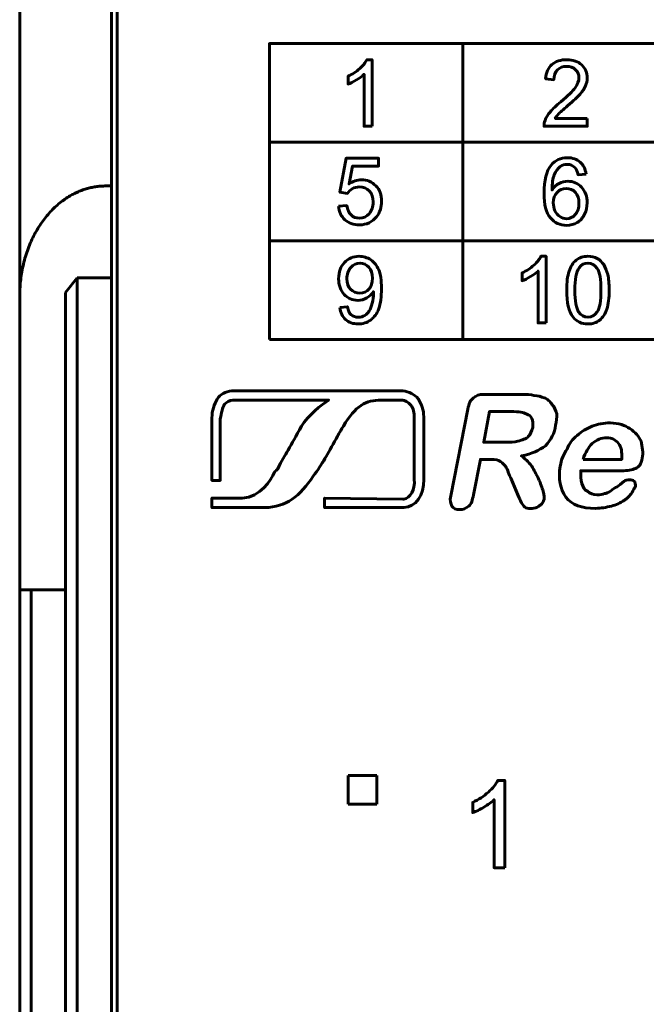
# Model space of a CAD drawing. Header units: millimetres. Extents: x -13 to 39, y -19 to 89.
# Tile 9 of 17: x -6 to 5, y 54 to 71. Entities that reach past the tile are written whole.
import ezdxf

# ---------------------------------------------------------------- set-up
doc = ezdxf.new("R2010")
doc.units = ezdxf.units.MM
for name, pattern in [('K5LT32781', [0]), ('K5LT32784', [0]), ('K5LT_BASIC', [0])]:
    doc.linetypes.add(name, pattern=pattern)

msp = doc.modelspace()

# ---------------------------------------------------------------- linework, layer by layer
at = {"color": 150, "linetype": 'K5LT32781', "lineweight": 60, "true_color": 0x0080ff}
for p, q in [((-4.661, 68.158), (-4.661, 73.038)), ((-6.261, 72.593), (-6.261, 66.238)), ((-4.561, 71.638), (-4.561, 49.238)), ((1.458, 70.638), (1.458, 65.484)), ((-1.91, 68.92), (11.989, 68.92)), ((-4.661, 68.158), (-4.761, 68.158)), ((-4.661, 68.158), (-4.661, 66.558)), ((-1.91, 67.202), (11.989, 67.202)), ((-5.461, 66.302), (-5.261, 66.558)), ((-5.261, 46.338), (-5.261, 66.558)), ((-5.261, 66.558), (-4.661, 66.558)), ((-4.661, 49.238), (-4.661, 66.558)), ((-6.261, 66.238), (-6.261, 61.118)), ((-5.461, 66.302), (-5.461, 46.03)), ((-6.261, 61.118), (-6.261, 8.557)), ((-6.061, 61.118), (-6.261, 61.118)), ((-6.061, 8.557), (-6.061, 61.118)), ((-5.461, 61.118), (-6.061, 61.118)), ((-0.541, 57.388), (-0.541, 57.888)), ((-0.541, 57.888), (-0.041, 57.888)), ((-0.041, 57.888), (-0.041, 57.388)), ((-0.041, 57.388), (-0.541, 57.388))]:
    msp.add_line(p, q, dxfattribs=at)
at = {"color": 150, "linetype": 'K5LT32784', "lineweight": 60, "true_color": 0x0080ff}
msp.add_lwpolyline([(-1.91, 65.484), (11.989, 65.484), (11.989, 70.638), (-1.91, 70.638)], close=True, dxfattribs=at)
at = {"color": 150, "linetype": 'K5LT32781', "lineweight": 60, "true_color": 0x0080ff}
for points, knots in [([(-0.123, 69.199), (-0.123, 69.199), (-0.263, 69.199), (-0.263, 69.199), (-0.263, 70.103), (-0.263, 70.103), (-0.296, 70.07), (-0.34, 70.037), (-0.449, 69.972), (-0.499, 69.948), (-0.542, 69.932), (-0.542, 69.932), (-0.542, 70.069), (-0.542, 70.069), (-0.464, 70.106), (-0.396, 70.151), (-0.337, 70.204), (-0.279, 70.257), (-0.237, 70.308), (-0.213, 70.358), (-0.213, 70.358), (-0.123, 70.358), (-0.123, 70.358), (-0.123, 69.199), (-0.123, 69.199)], [0, 0, 0, 0, 0.111111, 0.111111, 0.222222, 0.222222, 0.222222, 0.333333, 0.333333, 0.444444, 0.444444, 0.444444, 0.555556, 0.555556, 0.555556, 0.666667, 0.666667, 0.666667, 0.777778, 0.777778, 0.777778, 0.888889, 0.888889, 1, 1, 1, 1]), ([(3.626, 69.335), (3.626, 69.335), (3.626, 69.199), (3.626, 69.199), (2.873, 69.199), (2.873, 69.199), (2.872, 69.233), (2.878, 69.266), (2.89, 69.298), (2.909, 69.35), (2.94, 69.401), (2.983, 69.451), (3.025, 69.502), (3.086, 69.56), (3.165, 69.625), (3.288, 69.728), (3.372, 69.81), (3.415, 69.87), (3.459, 69.93), (3.481, 69.987), (3.481, 70.041), (3.481, 70.097), (3.461, 70.144), (3.422, 70.183), (3.382, 70.221), (3.33, 70.241), (3.266, 70.241), (3.199, 70.241), (3.145, 70.22), (3.105, 70.179), (3.064, 70.139), (3.044, 70.082), (3.043, 70.01), (3.043, 70.01), (2.9, 70.025), (2.9, 70.025), (2.91, 70.133), (2.947, 70.216), (3.011, 70.273), (3.075, 70.33), (3.161, 70.358), (3.27, 70.358), (3.379, 70.358), (3.465, 70.328), (3.529, 70.266), (3.592, 70.205), (3.624, 70.128), (3.624, 70.038), (3.624, 69.991), (3.615, 69.946), (3.596, 69.901), (3.578, 69.856), (3.547, 69.809), (3.503, 69.76), (3.46, 69.711), (3.388, 69.643), (3.288, 69.557), (3.204, 69.485), (3.151, 69.437), (3.127, 69.412), (3.103, 69.386), (3.083, 69.36), (3.068, 69.335), (3.068, 69.335), (3.626, 69.335), (3.626, 69.335)], [0, 0, 0, 0, 0.045455, 0.045455, 0.090909, 0.090909, 0.090909, 0.136364, 0.136364, 0.136364, 0.181818, 0.181818, 0.181818, 0.227273, 0.227273, 0.227273, 0.272727, 0.272727, 0.272727, 0.318182, 0.318182, 0.318182, 0.363636, 0.363636, 0.363636, 0.409091, 0.409091, 0.409091, 0.454545, 0.454545, 0.454545, 0.5, 0.5, 0.5, 0.545455, 0.545455, 0.545455, 0.590909, 0.590909, 0.590909, 0.636364, 0.636364, 0.636364, 0.681818, 0.681818, 0.681818, 0.727273, 0.727273, 0.727273, 0.772727, 0.772727, 0.772727, 0.818182, 0.818182, 0.818182, 0.863636, 0.863636, 0.863636, 0.909091, 0.909091, 0.909091, 0.954545, 0.954545, 0.954545, 1, 1, 1, 1]), ([(-0.709, 67.804), (-0.709, 67.804), (-0.563, 67.815), (-0.563, 67.815), (-0.552, 67.743), (-0.527, 67.688), (-0.487, 67.652), (-0.448, 67.615), (-0.4, 67.597), (-0.344, 67.597), (-0.276, 67.597), (-0.219, 67.623), (-0.173, 67.674), (-0.127, 67.726), (-0.104, 67.794), (-0.104, 67.879), (-0.104, 67.96), (-0.126, 68.024), (-0.17, 68.07), (-0.214, 68.117), (-0.273, 68.14), (-0.345, 68.14), (-0.391, 68.14), (-0.431, 68.13), (-0.467, 68.109), (-0.503, 68.088), (-0.531, 68.061), (-0.551, 68.028), (-0.551, 68.028), (-0.683, 68.047), (-0.683, 68.047), (-0.574, 68.64), (-0.574, 68.64), (-0.01, 68.64), (-0.01, 68.64), (-0.01, 68.505), (-0.01, 68.505), (-0.462, 68.505), (-0.462, 68.505), (-0.523, 68.193), (-0.523, 68.193), (-0.455, 68.242), (-0.383, 68.266), (-0.309, 68.266), (-0.21, 68.266), (-0.126, 68.231), (-0.058, 68.161), (0.01, 68.092), (0.044, 68.002), (0.044, 67.892), (0.044, 67.788), (0.014, 67.697), (-0.046, 67.621), (-0.119, 67.528), (-0.218, 67.481), (-0.344, 67.481), (-0.447, 67.481), (-0.531, 67.511), (-0.597, 67.57), (-0.662, 67.628), (-0.699, 67.706), (-0.709, 67.804)], [0, 0, 0, 0, 0.045455, 0.045455, 0.045455, 0.090909, 0.090909, 0.090909, 0.136364, 0.136364, 0.136364, 0.181818, 0.181818, 0.181818, 0.227273, 0.227273, 0.227273, 0.272727, 0.272727, 0.272727, 0.318182, 0.318182, 0.318182, 0.363636, 0.363636, 0.363636, 0.409091, 0.409091, 0.409091, 0.454545, 0.454545, 0.5, 0.5, 0.545455, 0.545455, 0.590909, 0.590909, 0.636364, 0.636364, 0.681818, 0.681818, 0.681818, 0.727273, 0.727273, 0.727273, 0.772727, 0.772727, 0.772727, 0.818182, 0.818182, 0.818182, 0.863636, 0.863636, 0.863636, 0.909091, 0.909091, 0.909091, 0.954545, 0.954545, 0.954545, 1, 1, 1, 1]), ([(3.605, 68.363), (3.605, 68.363), (3.467, 68.352), (3.467, 68.352), (3.455, 68.407), (3.437, 68.448), (3.414, 68.473), (3.376, 68.514), (3.329, 68.534), (3.274, 68.534), (3.229, 68.534), (3.189, 68.521), (3.155, 68.496), (3.111, 68.463), (3.077, 68.416), (3.051, 68.354), (3.026, 68.291), (3.013, 68.202), (3.012, 68.087), (3.045, 68.139), (3.086, 68.178), (3.135, 68.202), (3.184, 68.228), (3.235, 68.24), (3.288, 68.24), (3.381, 68.24), (3.461, 68.205), (3.526, 68.136), (3.592, 68.066), (3.624, 67.977), (3.624, 67.866), (3.624, 67.794), (3.609, 67.726), (3.578, 67.664), (3.547, 67.602), (3.505, 67.554), (3.451, 67.521), (3.398, 67.488), (3.337, 67.471), (3.268, 67.471), (3.152, 67.471), (3.057, 67.515), (2.984, 67.602), (2.91, 67.689), (2.874, 67.832), (2.874, 68.031), (2.874, 68.254), (2.914, 68.416), (2.995, 68.518), (3.066, 68.606), (3.162, 68.65), (3.282, 68.65), (3.372, 68.65), (3.445, 68.624), (3.502, 68.574), (3.56, 68.523), (3.594, 68.453), (3.605, 68.363)], [0, 0, 0, 0, 0.052632, 0.052632, 0.052632, 0.105263, 0.105263, 0.105263, 0.157895, 0.157895, 0.157895, 0.210526, 0.210526, 0.210526, 0.263158, 0.263158, 0.263158, 0.315789, 0.315789, 0.315789, 0.368421, 0.368421, 0.368421, 0.421053, 0.421053, 0.421053, 0.473684, 0.473684, 0.473684, 0.526316, 0.526316, 0.526316, 0.578947, 0.578947, 0.578947, 0.631579, 0.631579, 0.631579, 0.684211, 0.684211, 0.684211, 0.736842, 0.736842, 0.736842, 0.789474, 0.789474, 0.789474, 0.842105, 0.842105, 0.842105, 0.894737, 0.894737, 0.894737, 0.947368, 0.947368, 0.947368, 1, 1, 1, 1]), ([(3.034, 67.865), (3.034, 67.816), (3.044, 67.769), (3.064, 67.725), (3.085, 67.68), (3.114, 67.646), (3.15, 67.623), (3.186, 67.599), (3.225, 67.587), (3.266, 67.587), (3.325, 67.587), (3.376, 67.612), (3.418, 67.66), (3.46, 67.708), (3.481, 67.774), (3.481, 67.857), (3.481, 67.937), (3.461, 68), (3.419, 68.046), (3.377, 68.092), (3.325, 68.115), (3.26, 68.115), (3.197, 68.115), (3.144, 68.092), (3.1, 68.046), (3.056, 68), (3.034, 67.939), (3.034, 67.865)], [0, 0, 0, 0, 0.111111, 0.111111, 0.111111, 0.222222, 0.222222, 0.222222, 0.333333, 0.333333, 0.333333, 0.444444, 0.444444, 0.444444, 0.555556, 0.555556, 0.555556, 0.666667, 0.666667, 0.666667, 0.777778, 0.777778, 0.777778, 0.888889, 0.888889, 0.888889, 1, 1, 1, 1]), ([(-0.685, 66.04), (-0.685, 66.04), (-0.551, 66.052), (-0.551, 66.052), (-0.54, 65.988), (-0.518, 65.942), (-0.486, 65.913), (-0.454, 65.884), (-0.413, 65.87), (-0.363, 65.87), (-0.32, 65.87), (-0.283, 65.88), (-0.25, 65.9), (-0.218, 65.92), (-0.191, 65.946), (-0.171, 65.98), (-0.15, 66.013), (-0.133, 66.058), (-0.119, 66.115), (-0.105, 66.172), (-0.098, 66.229), (-0.098, 66.288), (-0.098, 66.294), (-0.098, 66.304), (-0.099, 66.317), (-0.127, 66.272), (-0.165, 66.235), (-0.213, 66.207), (-0.261, 66.179), (-0.314, 66.165), (-0.37, 66.165), (-0.464, 66.165), (-0.543, 66.199), (-0.608, 66.269), (-0.673, 66.338), (-0.705, 66.429), (-0.705, 66.542), (-0.705, 66.66), (-0.671, 66.754), (-0.603, 66.825), (-0.536, 66.896), (-0.451, 66.932), (-0.348, 66.932), (-0.275, 66.932), (-0.207, 66.912), (-0.146, 66.871), (-0.085, 66.831), (-0.039, 66.773), (-0.007, 66.698), (0.025, 66.624), (0.041, 66.515), (0.041, 66.374), (0.041, 66.226), (0.025, 66.109), (-0.006, 66.022), (-0.038, 65.934), (-0.085, 65.868), (-0.147, 65.822), (-0.209, 65.776), (-0.282, 65.754), (-0.366, 65.754), (-0.455, 65.754), (-0.527, 65.778), (-0.583, 65.829), (-0.64, 65.879), (-0.673, 65.95), (-0.685, 66.04)], [0, 0, 0, 0, 0.045455, 0.045455, 0.045455, 0.090909, 0.090909, 0.090909, 0.136364, 0.136364, 0.136364, 0.181818, 0.181818, 0.181818, 0.227273, 0.227273, 0.227273, 0.272727, 0.272727, 0.272727, 0.318182, 0.318182, 0.318182, 0.363636, 0.363636, 0.363636, 0.409091, 0.409091, 0.409091, 0.454545, 0.454545, 0.454545, 0.5, 0.5, 0.5, 0.545455, 0.545455, 0.545455, 0.590909, 0.590909, 0.590909, 0.636364, 0.636364, 0.636364, 0.681818, 0.681818, 0.681818, 0.727273, 0.727273, 0.727273, 0.772727, 0.772727, 0.772727, 0.818182, 0.818182, 0.818182, 0.863636, 0.863636, 0.863636, 0.909091, 0.909091, 0.909091, 0.954545, 0.954545, 0.954545, 1, 1, 1, 1]), ([(2.909, 65.773), (2.909, 65.773), (2.769, 65.773), (2.769, 65.773), (2.769, 66.676), (2.769, 66.676), (2.736, 66.644), (2.692, 66.611), (2.583, 66.546), (2.533, 66.522), (2.49, 66.505), (2.49, 66.505), (2.49, 66.642), (2.49, 66.642), (2.568, 66.68), (2.636, 66.725), (2.695, 66.778), (2.753, 66.831), (2.795, 66.882), (2.819, 66.932), (2.819, 66.932), (2.909, 66.932), (2.909, 66.932), (2.909, 65.773), (2.909, 65.773)], [0, 0, 0, 0, 0.111111, 0.111111, 0.222222, 0.222222, 0.222222, 0.333333, 0.333333, 0.444444, 0.444444, 0.444444, 0.555556, 0.555556, 0.555556, 0.666667, 0.666667, 0.666667, 0.777778, 0.777778, 0.777778, 0.888889, 0.888889, 1, 1, 1, 1]), ([(3.268, 66.343), (3.268, 66.479), (3.282, 66.589), (3.309, 66.672), (3.337, 66.756), (3.378, 66.82), (3.433, 66.865), (3.487, 66.91), (3.555, 66.932), (3.638, 66.932), (3.699, 66.932), (3.752, 66.92), (3.799, 66.895), (3.845, 66.87), (3.883, 66.834), (3.912, 66.787), (3.942, 66.74), (3.965, 66.683), (3.982, 66.615), (4, 66.548), (4.008, 66.457), (4.008, 66.343), (4.008, 66.207), (3.994, 66.097), (3.967, 66.014), (3.94, 65.931), (3.899, 65.866), (3.844, 65.821), (3.79, 65.776), (3.721, 65.753), (3.638, 65.753), (3.529, 65.753), (3.443, 65.793), (3.38, 65.872), (3.305, 65.969), (3.268, 66.126), (3.268, 66.343)], [0, 0, 0, 0, 0.083333, 0.083333, 0.083333, 0.166667, 0.166667, 0.166667, 0.25, 0.25, 0.25, 0.333333, 0.333333, 0.333333, 0.416667, 0.416667, 0.416667, 0.5, 0.5, 0.5, 0.583333, 0.583333, 0.583333, 0.666667, 0.666667, 0.666667, 0.75, 0.75, 0.75, 0.833333, 0.833333, 0.833333, 0.916667, 0.916667, 0.916667, 1, 1, 1, 1]), ([(-0.115, 66.55), (-0.115, 66.631), (-0.136, 66.695), (-0.178, 66.743), (-0.22, 66.79), (-0.272, 66.814), (-0.332, 66.814), (-0.395, 66.814), (-0.448, 66.789), (-0.494, 66.737), (-0.54, 66.686), (-0.563, 66.619), (-0.563, 66.538), (-0.563, 66.464), (-0.541, 66.405), (-0.498, 66.359), (-0.454, 66.313), (-0.4, 66.29), (-0.336, 66.29), (-0.272, 66.29), (-0.219, 66.313), (-0.177, 66.359), (-0.135, 66.405), (-0.115, 66.468), (-0.115, 66.55)], [0, 0, 0, 0, 0.125, 0.125, 0.125, 0.25, 0.25, 0.25, 0.375, 0.375, 0.375, 0.5, 0.5, 0.5, 0.625, 0.625, 0.625, 0.75, 0.75, 0.75, 0.875, 0.875, 0.875, 1, 1, 1, 1]), ([(3.411, 66.342), (3.411, 66.152), (3.433, 66.026), (3.476, 65.963), (3.52, 65.901), (3.574, 65.87), (3.638, 65.87), (3.702, 65.87), (3.756, 65.901), (3.8, 65.964), (3.843, 66.027), (3.865, 66.153), (3.865, 66.342), (3.865, 66.532), (3.843, 66.658), (3.8, 66.721), (3.756, 66.783), (3.702, 66.814), (3.636, 66.814), (3.572, 66.814), (3.521, 66.787), (3.483, 66.732), (3.435, 66.662), (3.411, 66.531), (3.411, 66.342)], [0, 0, 0, 0, 0.125, 0.125, 0.125, 0.25, 0.25, 0.25, 0.375, 0.375, 0.375, 0.5, 0.5, 0.5, 0.625, 0.625, 0.625, 0.75, 0.75, 0.75, 0.875, 0.875, 0.875, 1, 1, 1, 1]), ([(-0.877, 64.426), (-1.629, 64.426), (-2.549, 64.426), (-2.549, 64.426), (-2.603, 64.426), (-2.658, 64.389), (-2.694, 64.353), (-2.73, 64.299), (-2.748, 64.208), (-2.767, 64.099), (-2.767, 64.099), (-2.767, 63.027), (-2.767, 63.027), (-2.912, 63.027), (-2.912, 63.027), (-2.912, 64.117), (-2.912, 64.117), (-2.912, 64.244), (-2.876, 64.353), (-2.821, 64.444), (-2.767, 64.535), (-2.675, 64.571), (-2.566, 64.59), (-2.566, 64.59), (-2.549, 64.59), (-2.549, 64.59), (0.086, 64.59), (0.086, 64.59), (0.413, 64.59), (0.413, 64.59), (0.522, 64.571), (0.613, 64.535), (0.685, 64.444), (0.74, 64.353), (0.777, 64.263), (0.777, 64.135), (0.777, 64.135), (0.777, 64.117), (0.777, 64.117), (0.777, 63.045), (0.777, 63.045), (0.794, 62.773), (0.631, 62.555), (0.431, 62.555), (0.431, 62.555), (0.413, 62.555), (0.413, 62.555), (-0.95, 62.555), (-0.95, 62.555), (-0.95, 62.718), (-0.95, 62.718), (0.413, 62.7), (0.413, 62.7), (0.431, 62.7), (0.431, 62.7), (0.54, 62.718), (0.631, 62.863), (0.613, 63.045), (0.613, 63.045), (0.613, 64.117), (0.613, 64.117), (0.613, 64.208), (0.595, 64.28), (0.559, 64.335), (0.504, 64.389), (0.45, 64.426), (0.395, 64.426), (0.395, 64.426), (0.413, 64.426), (0.413, 64.426), (0.086, 64.426), (0.086, 64.426), (0.066, 64.426), (0.031, 64.426)], [0, 0, 0, 0, 0.022147, 0.022147, 0.022147, 0.059633, 0.059633, 0.059633, 0.09712, 0.09712, 0.09712, 0.134606, 0.134606, 0.172093, 0.172093, 0.209579, 0.209579, 0.209579, 0.247065, 0.247065, 0.247065, 0.284552, 0.284552, 0.284552, 0.322038, 0.322038, 0.359525, 0.359525, 0.397011, 0.397011, 0.397011, 0.434498, 0.434498, 0.434498, 0.471984, 0.471984, 0.471984, 0.509471, 0.509471, 0.546957, 0.546957, 0.546957, 0.584443, 0.584443, 0.584443, 0.62193, 0.62193, 0.659416, 0.659416, 0.696903, 0.696903, 0.734389, 0.734389, 0.771876, 0.771876, 0.771876, 0.809362, 0.809362, 0.809362, 0.846849, 0.846849, 0.846849, 0.884335, 0.884335, 0.884335, 0.921822, 0.921822, 0.921822, 0.959308, 0.959308, 0.996794, 0.996794, 1, 1, 1, 1]), ([(1.903, 63.393), (1.903, 63.393), (1.764, 63.393), (1.764, 63.393), (1.645, 62.778), (1.645, 62.778), (1.625, 62.678), (1.605, 62.618), (1.565, 62.579), (1.505, 62.54), (1.466, 62.519), (1.347, 62.519), (1.287, 62.54), (1.267, 62.579), (1.248, 62.618), (1.228, 62.678), (1.248, 62.758), (1.248, 62.758), (1.546, 64.268), (1.546, 64.268), (1.565, 64.367), (1.585, 64.426), (1.645, 64.466), (1.684, 64.506), (1.744, 64.525), (1.824, 64.525), (1.824, 64.525), (2.479, 64.525), (2.479, 64.525), (2.578, 64.525), (2.638, 64.525), (2.697, 64.506), (2.777, 64.506), (2.816, 64.486), (2.876, 64.466), (2.935, 64.447), (2.976, 64.406), (3.015, 64.346), (3.056, 64.307), (3.075, 64.248), (3.095, 64.188), (3.095, 64.128), (3.095, 64.048), (3.075, 63.989), (3.056, 63.851), (2.995, 63.731), (2.896, 63.631), (2.797, 63.553), (2.658, 63.493), (2.479, 63.453), (2.539, 63.413), (2.598, 63.354), (2.658, 63.274), (2.697, 63.214), (2.738, 63.136), (2.777, 63.056), (2.816, 62.976), (2.837, 62.897), (2.857, 62.838), (2.876, 62.758), (2.876, 62.718), (2.876, 62.698), (2.857, 62.659), (2.857, 62.639), (2.837, 62.618), (2.816, 62.599), (2.777, 62.579), (2.757, 62.559), (2.717, 62.54), (2.678, 62.54), (2.638, 62.54), (2.598, 62.54), (2.559, 62.54), (2.539, 62.559), (2.518, 62.579), (2.499, 62.618), (2.479, 62.639), (2.459, 62.678), (2.44, 62.718), (2.419, 62.778), (2.419, 62.778), (2.3, 63.056), (2.3, 63.056), (2.261, 63.136), (2.241, 63.214), (2.201, 63.274), (2.161, 63.314), (2.122, 63.354), (2.082, 63.374), (2.042, 63.393), (1.982, 63.393), (1.903, 63.393)], [0, 0, 0, 0, 0.032258, 0.032258, 0.064516, 0.064516, 0.064516, 0.096774, 0.096774, 0.096774, 0.129032, 0.129032, 0.16129, 0.16129, 0.16129, 0.193548, 0.193548, 0.193548, 0.225806, 0.225806, 0.225806, 0.258065, 0.258065, 0.258065, 0.290323, 0.290323, 0.290323, 0.322581, 0.322581, 0.322581, 0.354839, 0.354839, 0.354839, 0.387097, 0.387097, 0.387097, 0.419355, 0.419355, 0.419355, 0.451613, 0.451613, 0.451613, 0.483871, 0.483871, 0.483871, 0.516129, 0.516129, 0.516129, 0.548387, 0.548387, 0.548387, 0.580645, 0.580645, 0.580645, 0.612903, 0.612903, 0.612903, 0.645161, 0.645161, 0.645161, 0.677419, 0.677419, 0.677419, 0.709677, 0.709677, 0.709677, 0.741935, 0.741935, 0.741935, 0.774194, 0.774194, 0.774194, 0.806452, 0.806452, 0.806452, 0.83871, 0.83871, 0.83871, 0.870968, 0.870968, 0.870968, 0.903226, 0.903226, 0.903226, 0.935484, 0.935484, 0.935484, 0.967742, 0.967742, 0.967742, 1, 1, 1, 1]), ([(-0.877, 64.426), (-0.877, 64.426), (-0.877, 64.426), (-0.877, 64.426), (-1.004, 64.353), (-1.241, 64.154), (-1.459, 63.79), (-1.513, 63.681), (-1.585, 63.554), (-1.64, 63.463), (-1.694, 63.372), (-1.767, 63.227), (-1.786, 63.209), (-1.803, 63.19), (-1.822, 63.173), (-1.895, 63.027), (-2.058, 62.737), (-2.385, 62.718), (-2.385, 62.718), (-2.912, 62.718), (-2.912, 62.718), (-2.912, 62.555), (-2.912, 62.555), (-1.985, 62.555), (-1.985, 62.555), (-1.803, 62.555), (-1.658, 62.609), (-1.513, 62.7), (-1.386, 62.791), (-1.258, 62.936), (-1.149, 63.1), (-0.986, 63.318), (-0.895, 63.481), (-0.75, 63.754), (-0.713, 63.808), (-0.696, 63.863), (-0.623, 63.972), (-0.514, 64.154), (-0.423, 64.263), (-0.313, 64.335), (-0.204, 64.408), (-0.095, 64.426), (0.031, 64.426), (0.031, 64.426), (0.031, 64.426), (0.031, 64.426)], [0, 0, 0, 0, 0.000038, 0.000038, 0.000038, 0.071462, 0.071462, 0.142887, 0.142887, 0.142887, 0.214311, 0.214311, 0.214311, 0.285736, 0.285736, 0.285736, 0.35716, 0.35716, 0.35716, 0.428585, 0.428585, 0.500009, 0.500009, 0.571434, 0.571434, 0.571434, 0.642858, 0.642858, 0.642858, 0.714283, 0.714283, 0.714283, 0.785707, 0.785707, 0.785707, 0.857132, 0.857132, 0.857132, 0.928556, 0.928556, 0.928556, 0.999981, 0.999981, 0.999981, 1, 1, 1, 1]), ([(2.3, 64.227), (2.3, 64.227), (1.922, 64.227), (1.922, 64.227), (1.824, 63.691), (1.824, 63.691), (2.181, 63.691), (2.181, 63.691), (2.28, 63.691), (2.36, 63.691), (2.419, 63.711), (2.499, 63.731), (2.559, 63.751), (2.598, 63.791), (2.638, 63.83), (2.658, 63.89), (2.678, 63.95), (2.678, 64.009), (2.678, 64.069), (2.658, 64.108), (2.638, 64.149), (2.618, 64.168), (2.559, 64.188), (2.518, 64.208), (2.44, 64.227), (2.3, 64.227)], [0, 0, 0, 0, 0.111111, 0.111111, 0.222222, 0.222222, 0.333333, 0.333333, 0.333333, 0.444444, 0.444444, 0.444444, 0.555556, 0.555556, 0.555556, 0.666667, 0.666667, 0.666667, 0.777778, 0.777778, 0.777778, 0.888889, 0.888889, 0.888889, 1, 1, 1, 1]), ([(4.227, 63.195), (4.227, 63.195), (3.512, 63.195), (3.512, 63.195), (3.512, 63.115), (3.512, 63.035), (3.533, 62.976), (3.552, 62.916), (3.572, 62.857), (3.631, 62.838), (3.671, 62.797), (3.73, 62.778), (3.79, 62.778), (3.85, 62.778), (3.89, 62.778), (3.929, 62.797), (3.95, 62.797), (3.989, 62.817), (4.028, 62.838), (4.069, 62.877), (4.108, 62.897), (4.148, 62.916), (4.168, 62.937), (4.227, 62.976), (4.267, 63.016), (4.287, 63.035), (4.326, 63.035), (4.367, 63.035), (4.386, 63.035), (4.426, 63.035), (4.445, 63.016), (4.466, 62.996), (4.466, 62.957), (4.466, 62.916), (4.445, 62.897), (4.426, 62.857), (4.406, 62.817), (4.367, 62.758), (4.326, 62.718), (4.267, 62.678), (4.207, 62.639), (4.128, 62.599), (4.049, 62.579), (3.95, 62.559), (3.87, 62.54), (3.771, 62.54), (3.533, 62.54), (3.354, 62.599), (3.254, 62.738), (3.155, 62.877), (3.115, 63.056), (3.155, 63.274), (3.175, 63.393), (3.214, 63.493), (3.274, 63.572), (3.313, 63.672), (3.373, 63.751), (3.453, 63.81), (3.533, 63.89), (3.611, 63.929), (3.711, 63.97), (3.81, 64.009), (3.909, 64.029), (4.028, 64.029), (4.168, 64.029), (4.287, 63.989), (4.367, 63.929), (4.466, 63.87), (4.525, 63.791), (4.565, 63.711), (4.585, 63.612), (4.605, 63.512), (4.585, 63.413), (4.565, 63.314), (4.525, 63.255), (4.466, 63.235), (4.406, 63.214), (4.326, 63.195), (4.227, 63.195)], [0, 0, 0, 0, 0.038462, 0.038462, 0.038462, 0.076923, 0.076923, 0.076923, 0.115385, 0.115385, 0.115385, 0.153846, 0.153846, 0.153846, 0.192308, 0.192308, 0.192308, 0.230769, 0.230769, 0.230769, 0.269231, 0.269231, 0.269231, 0.307692, 0.307692, 0.307692, 0.346154, 0.346154, 0.346154, 0.384615, 0.384615, 0.384615, 0.423077, 0.423077, 0.423077, 0.461538, 0.461538, 0.461538, 0.5, 0.5, 0.5, 0.538462, 0.538462, 0.538462, 0.576923, 0.576923, 0.576923, 0.615385, 0.615385, 0.615385, 0.653846, 0.653846, 0.653846, 0.692308, 0.692308, 0.692308, 0.730769, 0.730769, 0.730769, 0.769231, 0.769231, 0.769231, 0.807692, 0.807692, 0.807692, 0.846154, 0.846154, 0.846154, 0.884615, 0.884615, 0.884615, 0.923077, 0.923077, 0.923077, 0.961538, 0.961538, 0.961538, 1, 1, 1, 1]), ([(3.552, 63.393), (3.552, 63.393), (4.227, 63.393), (4.227, 63.393), (4.227, 63.532), (4.227, 63.612), (4.168, 63.672), (4.128, 63.731), (4.049, 63.771), (3.969, 63.771), (3.87, 63.771), (3.79, 63.731), (3.711, 63.672), (3.652, 63.612), (3.592, 63.512), (3.552, 63.393)], [0, 0, 0, 0, 0.2, 0.2, 0.2, 0.4, 0.4, 0.4, 0.6, 0.6, 0.6, 0.8, 0.8, 0.8, 1, 1, 1, 1])]:
    msp.add_open_spline(points, degree=3, knots=knots, dxfattribs=at)
msp.add_rational_spline([(-6.261, 66.238), (-6.261, 67.363), (-5.64, 68.158), (-4.761, 68.158)], [1, 0.804737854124, 0.804737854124, 1], degree=3, dxfattribs=at)
at = {"color": 150, "linetype": 'K5LT_BASIC', "lineweight": 60, "true_color": 0x0080ff}
msp.add_open_spline([(2.189, 56.277), (2.189, 56.277), (2.003, 56.277), (2.003, 56.277), (2.003, 57.463), (2.003, 57.463), (1.958, 57.42), (1.899, 57.377), (1.827, 57.334), (1.754, 57.292), (1.688, 57.26), (1.63, 57.238), (1.63, 57.238), (1.63, 57.418), (1.63, 57.418), (1.734, 57.467), (1.825, 57.526), (1.903, 57.596), (1.981, 57.666), (2.037, 57.733), (2.069, 57.799), (2.069, 57.799), (2.189, 57.799), (2.189, 57.799), (2.189, 56.277), (2.189, 56.277)], degree=3, knots=[0, 0, 0, 0, 0.111111, 0.111111, 0.222222, 0.222222, 0.222222, 0.333333, 0.333333, 0.333333, 0.444444, 0.444444, 0.444444, 0.555556, 0.555556, 0.555556, 0.666667, 0.666667, 0.666667, 0.777778, 0.777778, 0.777778, 0.888889, 0.888889, 1, 1, 1, 1], dxfattribs=at)

doc.saveas('drawing.dxf')
